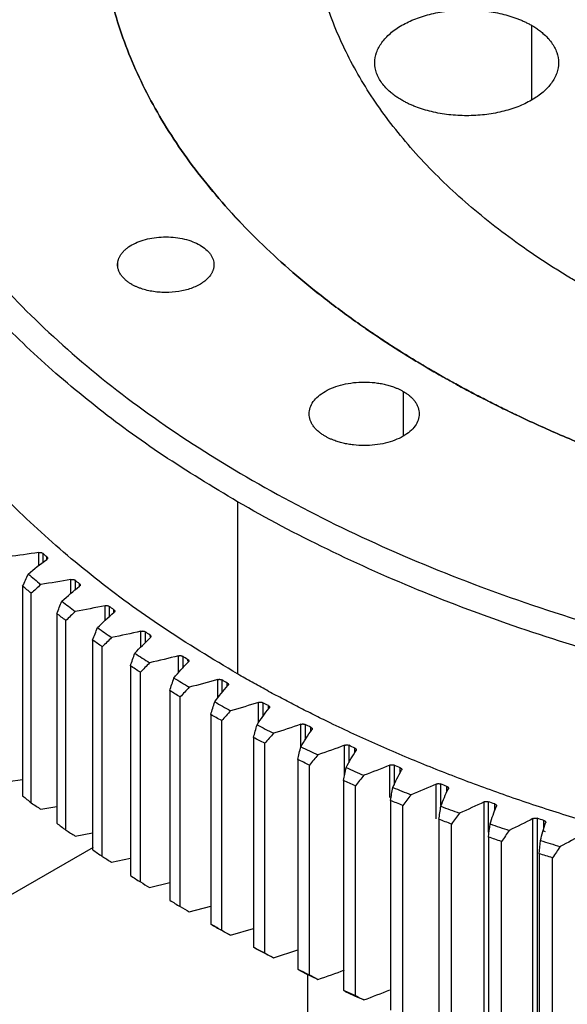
# Model space of a CAD drawing. Header units: millimetres. Extents: x 4624 to 7637, y -669 to 1387.
# Tile 58 of 84: x 7062 to 7122, y 89 to 196. Entities that reach past the tile are written whole.
import ezdxf

# ---------------------------------------------------------------- set-up
doc = ezdxf.new("R2010")
doc.units = ezdxf.units.MM

msp = doc.modelspace()

# ---------------------------------------------------------------- linework, layer by layer
at = {"color": 7, "linetype": 'Continuous', "lineweight": 25}
for p, q in [((7117.625, 195.35), (7117.625, 187.186)), ((7072.554, 169.063), (7072.554, 169.553)), ((7103.632, 155.433), (7103.632, 150.535)), ((7085.601, 143.391), (7085.601, 124.61)), ((7063.929, 136.412), (7063.929, 137.863)), ((7064.37, 137.771), (7064.37, 136.758)), ((7064.83, 137.12), (7064.83, 137.373)), ((7067.446, 133.385), (7067.446, 134.919)), ((7067.893, 134.836), (7067.893, 133.766)), ((7068.379, 134.152), (7068.379, 134.45)), ((7062.184, 134.184), (7062.184, 111.321)), ((7063.121, 110.545), (7063.121, 133.408)), ((7065.897, 131.203), (7065.897, 108.339)), ((7071.16, 130.426), (7071.16, 132.056)), ((7071.613, 131.984), (7071.613, 130.847)), ((7072.125, 131.323), (7072.125, 131.609)), ((7066.886, 107.585), (7066.886, 130.448)), ((7075.067, 127.539), (7075.067, 129.28)), ((7075.523, 129.218), (7075.523, 128.003)), ((7076.061, 128.684), (7076.061, 128.855)), ((7069.81, 128.307), (7069.81, 105.444)), ((7070.85, 104.712), (7070.85, 127.575)), ((7079.159, 124.722), (7079.159, 126.595)), ((7079.619, 126.543), (7079.619, 125.237)), ((7080.181, 126.016), (7080.181, 126.192)), ((7073.916, 125.503), (7073.916, 102.64)), ((7075.006, 101.932), (7075.006, 124.795)), ((7083.43, 121.976), (7083.43, 124.004)), ((7083.894, 123.963), (7083.894, 122.548)), ((7084.48, 123.27), (7084.48, 123.625)), ((7078.211, 122.793), (7078.211, 99.93)), ((7079.347, 99.248), (7079.347, 122.111)), ((7087.875, 119.297), (7087.875, 121.512)), ((7088.341, 121.482), (7088.341, 119.936)), ((7088.949, 120.77), (7088.949, 121.157)), ((7082.686, 120.184), (7082.686, 97.321)), ((7083.868, 96.664), (7083.868, 119.528)), ((7092.485, 116.667), (7092.485, 119.123)), ((7092.953, 119.103), (7092.953, 117.397)), ((7093.583, 118.365), (7093.583, 118.793)), ((7087.335, 117.677), (7087.335, 94.814)), ((7088.561, 94.185), (7088.561, 117.049)), ((7097.255, 113.596), (7097.255, 116.84)), ((7097.724, 116.831), (7097.724, 114.924)), ((7098.374, 116.057), (7098.374, 116.535)), ((7092.152, 115.278), (7092.152, 92.415)), ((7093.419, 91.815), (7093.419, 114.678)), ((7102.176, 111.158), (7102.176, 114.667)), ((7102.645, 114.669), (7102.645, 112.503)), ((7103.315, 113.844), (7103.315, 114.388)), ((7060.613, 112.896), (7062.184, 113.119)), ((7097.127, 112.99), (7097.127, 90.127)), ((7098.435, 89.556), (7098.435, 112.419)), ((7107.241, 108.824), (7107.241, 112.607)), ((7107.71, 112.619), (7107.71, 110.287)), ((7108.398, 111.725), (7108.398, 112.354)), ((7102.255, 110.817), (7102.255, 87.953)), ((7112.442, 86.168), (7112.442, 110.664)), ((7112.91, 110.687), (7112.91, 107.368)), ((7064.164, 109.876), (7065.897, 110.165)), ((7103.6, 87.412), (7103.6, 110.275)), ((7113.616, 109.687), (7113.616, 110.437)), ((7107.526, 108.761), (7107.526, 85.898)), ((7117.771, 84.344), (7117.771, 108.84)), ((7118.237, 108.873), (7118.237, 84.377)), ((7118.959, 107.712), (7118.959, 108.64)), ((7108.907, 85.387), (7108.907, 108.251)), ((7119.153, 107.385), (7118.898, 107.494)), ((7067.919, 106.94), (7069.81, 107.302)), ((7112.933, 106.826), (7112.933, 83.963)), ((7114.348, 83.485), (7114.348, 106.348)), ((7058.731, 99.288), (7069.889, 105.729)), ((7071.87, 104.091), (7073.916, 104.534)), ((7118.467, 105.016), (7118.467, 82.153)), ((7119.914, 81.706), (7119.914, 104.57)), ((7076.011, 101.333), (7078.211, 101.868)), ((7080.337, 98.672), (7082.686, 99.307)), ((7084.841, 96.111), (7087.335, 96.855)), ((7089.516, 93.653), (7092.152, 94.517)), ((7093.202, 91.847), (7093.202, 70.003))]:
    msp.add_line(p, q, dxfattribs=at)
for points, knots in [([(7211.231, 296.65), (7210.815, 296.674), (7209.982, 296.722), (7208.731, 296.787), (7207.48, 296.846), (7206.229, 296.9), (7204.976, 296.947), (7203.723, 296.989), (7202.469, 297.024), (7201.214, 297.054), (7199.959, 297.077), (7198.703, 297.095), (7197.446, 297.107), (7194.096, 297.123), (7188.652, 297.059), (7181.135, 296.757), (7173.651, 296.242), (7166.219, 295.516), (7158.857, 294.58), (7149.162, 293.056), (7137.305, 290.638), (7123.639, 286.948), (7110.667, 282.5), (7098.51, 277.341), (7087.29, 271.517), (7077.111, 265.088), (7068.074, 258.113), (7060.263, 250.661), (7053.757, 242.802), (7048.614, 234.614), (7044.889, 226.173), (7042.612, 217.563), (7041.812, 208.865), (7042.488, 200.164), (7044.642, 191.543), (7048.246, 183.085), (7053.272, 174.873), (7059.665, 166.983), (7067.37, 159.494), (7076.306, 152.476), (7086.394, 145.999), (7097.531, 140.122), (7109.613, 134.906), (7120.371, 131.148), (7129.327, 128.519), (7136.206, 126.739), (7143.228, 125.156), (7150.374, 123.774), (7157.628, 122.597), (7163.228, 121.857), (7167.103, 121.419), (7169.222, 121.197), (7171.346, 120.992), (7173.473, 120.805), (7175.605, 120.635), (7177.74, 120.481), (7179.167, 120.393), (7179.881, 120.349)], [0, 0, 0, 0, 0.0026045, 0.00520852, 0.00781221, 0.01041576, 0.01301934, 0.01562313, 0.01822729, 0.02083201, 0.02343747, 0.02604382, 0.02865125, 0.03125993, 0.04689351, 0.06251682, 0.07813785, 0.0937737, 0.10940728, 0.12503058, 0.15627804, 0.1875255, 0.21877296, 0.25002042, 0.28126788, 0.31251533, 0.34376279, 0.37501025, 0.40625771, 0.43750517, 0.46875262, 0.50000008, 0.53124754, 0.562495, 0.59374246, 0.62498992, 0.65623737, 0.68748483, 0.71873229, 0.74997975, 0.78122721, 0.81247466, 0.84372212, 0.87496958, 0.89059061, 0.90622646, 0.92186004, 0.93748335, 0.95310438, 0.96874023, 0.9732109, 0.97767845, 0.98214374, 0.98660766, 0.99107109, 0.99553491, 1, 1, 1, 1]), ([(7283.944, 259.525), (7283.68, 259.676), (7283.153, 259.979), (7282.353, 260.429), (7281.547, 260.874), (7280.734, 261.315), (7279.914, 261.751), (7279.088, 262.183), (7278.255, 262.612), (7277.415, 263.035), (7276.569, 263.455), (7275.716, 263.87), (7273.568, 264.897), (7270.048, 266.483), (7265.03, 268.523), (7259.845, 270.419), (7254.505, 272.165), (7249.022, 273.758), (7241.542, 275.672), (7231.899, 277.664), (7219.981, 279.388), (7207.828, 280.428), (7195.556, 280.776), (7183.284, 280.428), (7171.13, 279.388), (7159.212, 277.664), (7147.643, 275.275), (7136.536, 272.242), (7125.998, 268.596), (7116.129, 264.37), (7107.025, 259.607), (7098.774, 254.352), (7091.455, 248.654), (7085.138, 242.571), (7079.885, 236.159), (7075.746, 229.48), (7072.761, 222.6), (7070.958, 215.584), (7070.355, 208.499), (7070.958, 201.415), (7072.761, 194.399), (7075.746, 187.519), (7079.196, 181.953), (7082.511, 177.634), (7085.271, 174.47), (7088.296, 171.387), (7091.58, 168.393), (7095.114, 165.496), (7098.052, 163.323), (7100.236, 161.812), (7101.572, 160.918), (7102.932, 160.037), (7104.318, 159.169), (7105.728, 158.313), (7106.687, 157.754), (7107.167, 157.474)], [0, 0, 0, 0, 0.0028432, 0.0056854, 0.0085269, 0.0113679, 0.0142086, 0.0170493, 0.0198901, 0.0227314, 0.0255733, 0.0284161, 0.0312599, 0.0468863, 0.0625168, 0.0781432, 0.0937737, 0.1094001, 0.1250306, 0.156278, 0.1875255, 0.218773, 0.2500204, 0.2812679, 0.3125153, 0.3437628, 0.3750103, 0.4062577, 0.4375052, 0.4687527, 0.5000001, 0.5312476, 0.562495, 0.5937425, 0.62499, 0.6562374, 0.6874849, 0.7187324, 0.7499798, 0.7812273, 0.8124747, 0.8437222, 0.8749697, 0.890596, 0.9062265, 0.9218529, 0.9374834, 0.9531098, 0.9687403, 0.973952, 0.9791611, 0.9843691, 0.9895773, 0.9947871, 1, 1, 1, 1]), ([(7107.167, 157.474), (7106.905, 157.626), (7106.38, 157.931), (7105.602, 158.392), (7104.831, 158.858), (7104.068, 159.327), (7103.311, 159.8), (7102.562, 160.277), (7101.821, 160.758), (7101.087, 161.243), (7100.36, 161.732), (7099.64, 162.224), (7097.861, 163.464), (7095.115, 165.496), (7091.581, 168.393), (7088.297, 171.386), (7085.272, 174.469), (7082.512, 177.634), (7079.196, 181.952), (7075.746, 187.519), (7072.761, 194.399), (7070.958, 201.415), (7070.355, 208.499), (7070.958, 215.584), (7072.761, 222.6), (7075.746, 229.48), (7079.885, 236.159), (7085.138, 242.571), (7091.455, 248.654), (7098.774, 254.352), (7107.025, 259.607), (7116.129, 264.37), (7125.998, 268.596), (7136.536, 272.242), (7147.643, 275.275), (7159.212, 277.664), (7171.13, 279.388), (7183.284, 280.428), (7195.556, 280.776), (7207.828, 280.428), (7219.981, 279.388), (7231.899, 277.664), (7241.541, 275.673), (7249.021, 273.759), (7254.504, 272.165), (7259.844, 270.419), (7265.03, 268.523), (7270.048, 266.483), (7273.812, 264.787), (7276.429, 263.527), (7277.978, 262.755), (7279.504, 261.97), (7281.008, 261.17), (7282.491, 260.356), (7283.46, 259.802), (7283.944, 259.525)], [0, 0, 0, 0, 0.0028432, 0.0056854, 0.0085269, 0.0113679, 0.0142086, 0.0170493, 0.0198901, 0.0227314, 0.0255733, 0.0284161, 0.0312599, 0.0468863, 0.0625168, 0.0781431, 0.0937737, 0.1094, 0.1250306, 0.156278, 0.1875255, 0.218773, 0.2500204, 0.2812679, 0.3125153, 0.3437628, 0.3750103, 0.4062577, 0.4375052, 0.4687527, 0.5000001, 0.5312476, 0.562495, 0.5937425, 0.62499, 0.6562374, 0.6874849, 0.7187324, 0.7499798, 0.7812273, 0.8124747, 0.8437222, 0.8749697, 0.8905961, 0.9062265, 0.921853, 0.9374834, 0.9531098, 0.9687403, 0.973952, 0.9791612, 0.9843691, 0.9895773, 0.9947872, 1, 1, 1, 1]), ([(7085.601, 143.391), (7082.847, 145.052), (7077.341, 148.376), (7069.952, 153.806), (7063.257, 159.522), (7057.356, 165.525), (7052.266, 171.77), (7048.023, 178.223), (7044.65, 184.844), (7042.167, 191.596), (7040.589, 198.437), (7039.926, 205.328), (7040.18, 212.228), (7041.351, 219.097), (7043.432, 225.893), (7046.411, 232.578), (7050.269, 239.11), (7054.984, 245.453), (7060.531, 251.566), (7066.865, 257.422), (7073.995, 262.957), (7080.273, 267.262), (7084.396, 269.575), (7085.663, 270.285)], [0, 0, 0, 0, 0.0489152, 0.0978304, 0.1467457, 0.1956609, 0.2445761, 0.2934913, 0.3424065, 0.3913218, 0.440237, 0.4891522, 0.5380674, 0.5869826, 0.6358979, 0.6848131, 0.7337283, 0.7826435, 0.8315587, 0.880474, 0.9293892, 0.9783044, 1, 1, 1, 1]), ([(7123.431, 166.863), (7123.195, 166.999), (7122.725, 167.273), (7122.027, 167.688), (7121.337, 168.106), (7120.654, 168.529), (7119.978, 168.955), (7119.309, 169.385), (7118.648, 169.819), (7117.994, 170.257), (7117.347, 170.698), (7115.856, 171.737), (7113.596, 173.408), (7110.712, 175.772), (7108.032, 178.215), (7105.564, 180.731), (7103.312, 183.313), (7100.606, 186.837), (7097.791, 191.379), (7095.355, 196.993), (7093.884, 202.719), (7093.392, 208.499), (7093.884, 214.28), (7095.355, 220.006), (7097.791, 225.62), (7101.169, 231.069), (7105.455, 236.302), (7110.61, 241.266), (7116.582, 245.915), (7123.315, 250.203), (7130.744, 254.09), (7138.797, 257.538), (7147.396, 260.513), (7156.459, 262.988), (7165.899, 264.938), (7175.625, 266.344), (7185.542, 267.194), (7195.556, 267.478), (7205.57, 267.194), (7215.487, 266.344), (7225.212, 264.938), (7233.08, 263.313), (7239.184, 261.751), (7243.657, 260.451), (7248.015, 259.026), (7252.246, 257.479), (7256.341, 255.814), (7259.5, 254.391), (7261.804, 253.278), (7263.314, 252.518), (7264.797, 251.742), (7266.256, 250.949), (7267.206, 250.407), (7267.681, 250.136)], [0, 0, 0, 0, 0.0031273, 0.0062536, 0.009379, 0.0125039, 0.0156287, 0.0187535, 0.0218787, 0.0250047, 0.0281316, 0.0312599, 0.0468858, 0.0625168, 0.0781427, 0.0937737, 0.1093996, 0.1250306, 0.156278, 0.1875255, 0.218773, 0.2500204, 0.2812679, 0.3125154, 0.3437628, 0.3750103, 0.4062578, 0.4375053, 0.4687527, 0.5000002, 0.5312477, 0.5624951, 0.5937426, 0.6249901, 0.6562375, 0.687485, 0.7187325, 0.7499799, 0.7812274, 0.8124749, 0.8437223, 0.8749698, 0.8905957, 0.9062267, 0.9218526, 0.9374836, 0.9531094, 0.9687405, 0.974994, 0.9812443, 0.9874937, 0.9937449, 1, 1, 1, 1]), ([(7107.167, 157.474), (7107.431, 157.323), (7107.959, 157.02), (7108.759, 156.57), (7109.565, 156.125), (7110.378, 155.684), (7111.197, 155.248), (7112.023, 154.816), (7112.857, 154.387), (7113.696, 153.964), (7114.543, 153.544), (7115.396, 153.129), (7117.544, 152.102), (7121.063, 150.516), (7126.081, 148.476), (7131.267, 146.58), (7136.607, 144.834), (7142.09, 143.241), (7149.57, 141.327), (7159.212, 139.335), (7171.13, 137.611), (7183.284, 136.571), (7195.556, 136.223), (7207.828, 136.571), (7219.981, 137.611), (7231.9, 139.335), (7243.468, 141.724), (7254.575, 144.757), (7265.114, 148.403), (7274.982, 152.629), (7284.086, 157.392), (7292.337, 162.647), (7299.657, 168.345), (7305.973, 174.428), (7311.226, 180.84), (7315.366, 187.519), (7318.351, 194.399), (7320.154, 201.415), (7320.757, 208.499), (7320.154, 215.584), (7318.351, 222.6), (7315.366, 229.48), (7311.916, 235.046), (7308.6, 239.365), (7305.84, 242.529), (7302.815, 245.612), (7299.531, 248.606), (7295.997, 251.503), (7293.06, 253.676), (7290.876, 255.187), (7289.54, 256.081), (7288.179, 256.962), (7286.793, 257.83), (7285.384, 258.686), (7284.424, 259.245), (7283.944, 259.525)], [0, 0, 0, 0, 0.0028432, 0.0056854, 0.0085269, 0.0113679, 0.0142086, 0.0170493, 0.0198901, 0.0227314, 0.0255733, 0.0284161, 0.0312599, 0.0468863, 0.0625168, 0.0781432, 0.0937737, 0.1094001, 0.1250306, 0.156278, 0.1875255, 0.218773, 0.2500204, 0.2812679, 0.3125153, 0.3437628, 0.3750103, 0.4062577, 0.4375052, 0.4687527, 0.5000001, 0.5312476, 0.562495, 0.5937425, 0.62499, 0.6562374, 0.6874849, 0.7187324, 0.7499798, 0.7812273, 0.8124747, 0.8437222, 0.8749697, 0.8905961, 0.9062265, 0.921853, 0.9374834, 0.9531098, 0.9687403, 0.973952, 0.9791612, 0.9843691, 0.9895773, 0.9947872, 1, 1, 1, 1]), ([(7283.944, 259.525), (7284.207, 259.373), (7284.731, 259.068), (7285.509, 258.607), (7286.28, 258.141), (7287.044, 257.672), (7287.8, 257.199), (7288.549, 256.722), (7289.291, 256.241), (7290.025, 255.756), (7290.752, 255.267), (7291.471, 254.775), (7293.25, 253.535), (7295.997, 251.503), (7299.531, 248.606), (7302.815, 245.613), (7305.84, 242.53), (7308.6, 239.365), (7311.915, 235.047), (7315.366, 229.48), (7318.351, 222.6), (7320.154, 215.584), (7320.757, 208.499), (7320.154, 201.415), (7318.351, 194.399), (7315.366, 187.519), (7311.226, 180.84), (7305.973, 174.428), (7299.657, 168.345), (7292.337, 162.647), (7284.086, 157.392), (7274.982, 152.629), (7265.114, 148.403), (7254.575, 144.757), (7243.468, 141.724), (7231.9, 139.335), (7219.981, 137.611), (7207.828, 136.571), (7195.556, 136.223), (7183.284, 136.571), (7171.13, 137.611), (7159.212, 139.335), (7149.57, 141.326), (7142.09, 143.24), (7136.608, 144.834), (7131.267, 146.58), (7126.082, 148.476), (7121.064, 150.516), (7117.3, 152.212), (7114.682, 153.472), (7113.134, 154.244), (7111.607, 155.029), (7110.104, 155.829), (7108.621, 156.643), (7107.652, 157.197), (7107.167, 157.474)], [0, 0, 0, 0, 0.00284317, 0.00568539, 0.00852689, 0.01136789, 0.01420861, 0.01704929, 0.01989015, 0.02273141, 0.02557331, 0.02841607, 0.03125992, 0.04688633, 0.06251681, 0.07814321, 0.09377369, 0.1094001, 0.12503058, 0.15627804, 0.1875255, 0.21877296, 0.25002043, 0.28126789, 0.31251535, 0.34376281, 0.37501027, 0.40625773, 0.4375052, 0.46875266, 0.50000012, 0.53124758, 0.56249504, 0.5937425, 0.62498997, 0.65623743, 0.68748489, 0.71873235, 0.74997981, 0.78122727, 0.81247474, 0.8437222, 0.87496966, 0.890596, 0.90622655, 0.92185289, 0.93748343, 0.95310978, 0.96874032, 0.97395201, 0.97916114, 0.98436911, 0.98957731, 0.99478714, 1, 1, 1, 1]), ([(7103.483, 187.186), (7103.407, 187.231), (7103.254, 187.321), (7103.035, 187.461), (7102.823, 187.605), (7102.62, 187.753), (7102.425, 187.905), (7102.114, 188.164), (7101.721, 188.543), (7101.301, 189.055), (7100.969, 189.59), (7100.651, 190.323), (7100.49, 191.269), (7100.683, 192.402), (7101.256, 193.492), (7102.186, 194.496), (7103.438, 195.377), (7104.963, 196.099), (7106.703, 196.636), (7108.591, 196.967), (7110.554, 197.079), (7112.191, 196.985), (7113.462, 196.802), (7114.387, 196.611), (7115.276, 196.368), (7115.978, 196.125), (7116.514, 195.907), (7116.9, 195.733), (7117.273, 195.548), (7117.508, 195.416), (7117.625, 195.35)], [0, 0, 0, 0, 0.0104392, 0.0208589, 0.0312704, 0.0416847, 0.0521132, 0.0625669, 0.0938131, 0.1251117, 0.1563578, 0.1876564, 0.2501254, 0.3125945, 0.3750635, 0.4375325, 0.5000016, 0.5624706, 0.6249397, 0.6874087, 0.7498777, 0.8123468, 0.8435929, 0.8748915, 0.9061377, 0.9374362, 0.9530863, 0.968705, 0.9843303, 1, 1, 1, 1]), ([(7117.625, 195.35), (7117.702, 195.305), (7117.855, 195.216), (7118.074, 195.075), (7118.286, 194.932), (7118.489, 194.784), (7118.684, 194.632), (7118.994, 194.373), (7119.388, 193.994), (7119.808, 193.481), (7120.139, 192.947), (7120.457, 192.214), (7120.619, 191.268), (7120.425, 190.135), (7119.853, 189.045), (7118.923, 188.041), (7117.671, 187.16), (7116.146, 186.438), (7114.406, 185.901), (7112.518, 185.57), (7110.555, 185.458), (7108.917, 185.552), (7107.647, 185.735), (7106.722, 185.926), (7105.833, 186.169), (7105.13, 186.412), (7104.595, 186.63), (7104.208, 186.804), (7103.836, 186.989), (7103.601, 187.12), (7103.483, 187.186)], [0, 0, 0, 0, 0.0104392, 0.0208589, 0.0312704, 0.0416847, 0.0521132, 0.0625669, 0.0938131, 0.1251117, 0.1563578, 0.1876564, 0.2501254, 0.3125945, 0.3750635, 0.4375325, 0.5000016, 0.5624706, 0.6249397, 0.6874087, 0.7498777, 0.8123468, 0.8435929, 0.8748915, 0.9061377, 0.9374362, 0.9530863, 0.968705, 0.9843303, 1, 1, 1, 1]), ([(7085.601, 124.61), (7082.847, 126.272), (7077.341, 129.595), (7069.952, 135.025), (7063.257, 140.742), (7057.356, 146.745), (7052.266, 152.99), (7048.022, 159.442), (7044.653, 166.064), (7042.154, 172.815), (7040.637, 179.656), (7039.977, 184.763), (7040.111, 187.573), (7040.135, 188.085)], [0, 0, 0, 0, 0.0978207, 0.1956414, 0.2934621, 0.3912828, 0.4891035, 0.5869242, 0.6847449, 0.7825656, 0.8803863, 0.9782071, 1, 1, 1, 1]), ([(7072.554, 169.553), (7072.562, 169.593), (7072.577, 169.672), (7072.611, 169.789), (7072.652, 169.906), (7072.701, 170.021), (7072.786, 170.193), (7072.927, 170.417), (7073.149, 170.686), (7073.416, 170.941), (7073.828, 171.258), (7074.441, 171.61), (7075.305, 171.94), (7076.263, 172.167), (7077.28, 172.28), (7078.316, 172.278), (7079.331, 172.159), (7080.286, 171.928), (7081.145, 171.594), (7081.875, 171.169), (7082.351, 170.753), (7082.643, 170.394), (7082.815, 170.113), (7082.938, 169.824), (7083.003, 169.562), (7083.028, 169.331), (7083.028, 169.132), (7083.008, 169), (7082.999, 168.934)], [0, 0, 0, 0, 0.0125095, 0.0250031, 0.0375, 0.0500197, 0.0625815, 0.0938543, 0.1251107, 0.1563211, 0.1876546, 0.2501251, 0.312593, 0.3750635, 0.4375315, 0.500002, 0.5624699, 0.6249404, 0.6874083, 0.7498788, 0.8123388, 0.8436242, 0.8748931, 0.9061167, 0.9373983, 0.9582769, 0.9791142, 1, 1, 1, 1]), ([(7074.064, 167.101), (7074.01, 167.133), (7073.901, 167.197), (7073.748, 167.299), (7073.603, 167.403), (7073.466, 167.512), (7073.272, 167.68), (7073.045, 167.916), (7072.82, 168.226), (7072.655, 168.55), (7072.564, 168.845), (7072.527, 169.105), (7072.522, 169.33), (7072.543, 169.479), (7072.554, 169.553)], [0, 0, 0, 0, 0.0500546, 0.0999894, 0.149903, 0.1998944, 0.2500617, 0.3748629, 0.5000169, 0.6248182, 0.7499721, 0.8333132, 0.9165026, 1, 1, 1, 1]), ([(7082.999, 168.934), (7082.991, 168.894), (7082.975, 168.813), (7082.94, 168.693), (7082.898, 168.573), (7082.847, 168.455), (7082.788, 168.338), (7082.721, 168.223), (7082.583, 168.014), (7082.335, 167.72), (7081.919, 167.366), (7081.421, 167.048), (7080.662, 166.684), (7079.558, 166.35), (7078.337, 166.207), (7077.35, 166.213), (7076.618, 166.278), (7075.907, 166.401), (7075.346, 166.551), (7074.923, 166.697), (7074.62, 166.819), (7074.331, 166.953), (7074.153, 167.051), (7074.064, 167.101)], [0, 0, 0, 0, 0.0179344, 0.0358019, 0.0536313, 0.0714518, 0.0892926, 0.1071827, 0.125151, 0.1876099, 0.2502077, 0.3126666, 0.3752643, 0.5000078, 0.6247513, 0.6872103, 0.749808, 0.812267, 0.8748647, 0.9062009, 0.9373978, 0.9686119, 1, 1, 1, 1]), ([(7095.147, 150.535), (7095.092, 150.567), (7094.982, 150.632), (7094.826, 150.734), (7094.676, 150.839), (7094.534, 150.947), (7094.332, 151.115), (7094.089, 151.348), (7093.837, 151.656), (7093.638, 151.977), (7093.448, 152.416), (7093.35, 152.984), (7093.467, 153.664), (7093.81, 154.318), (7094.368, 154.92), (7095.119, 155.449), (7096.035, 155.882), (7097.078, 156.205), (7098.211, 156.403), (7099.389, 156.47), (7100.372, 156.414), (7101.134, 156.304), (7101.689, 156.189), (7102.222, 156.044), (7102.672, 155.888), (7103.044, 155.734), (7103.349, 155.59), (7103.537, 155.485), (7103.632, 155.433)], [0, 0, 0, 0, 0.0125167, 0.025013, 0.0375082, 0.0500218, 0.0625729, 0.0938223, 0.1251112, 0.1563367, 0.1876558, 0.2501258, 0.3125947, 0.3750647, 0.4375336, 0.5000035, 0.5624724, 0.6249424, 0.6874113, 0.7498813, 0.8123454, 0.8436289, 0.8748944, 0.9061237, 0.9374401, 0.9582892, 0.9791125, 1, 1, 1, 1]), ([(7103.632, 155.433), (7103.687, 155.401), (7103.797, 155.336), (7103.953, 155.234), (7104.102, 155.129), (7104.244, 155.02), (7104.446, 154.853), (7104.689, 154.619), (7104.941, 154.312), (7105.14, 153.991), (7105.331, 153.551), (7105.428, 152.984), (7105.312, 152.304), (7104.968, 151.65), (7104.41, 151.047), (7103.659, 150.519), (7102.744, 150.085), (7101.7, 149.763), (7100.567, 149.565), (7099.389, 149.498), (7098.407, 149.554), (7097.645, 149.664), (7097.09, 149.779), (7096.557, 149.924), (7096.107, 150.08), (7095.734, 150.234), (7095.43, 150.377), (7095.241, 150.482), (7095.147, 150.535)], [0, 0, 0, 0, 0.0125167, 0.025013, 0.0375082, 0.0500218, 0.0625729, 0.0938223, 0.1251112, 0.1563367, 0.1876558, 0.2501258, 0.3125947, 0.3750647, 0.4375336, 0.5000035, 0.5624724, 0.6249424, 0.6874113, 0.7498813, 0.8123454, 0.8436289, 0.8748944, 0.9061237, 0.9374401, 0.9582892, 0.9791125, 1, 1, 1, 1]), ([(7179.676, 117.567), (7170.871, 118.089), (7162.143, 119.046), (7145.095, 121.803), (7136.776, 123.602), (7120.787, 127.991), (7113.119, 130.58), (7098.655, 136.473), (7091.86, 139.777), (7085.601, 143.391)], [0, 0, 0, 0, 0.25, 0.25, 0.5, 0.5, 0.75, 0.75, 1, 1, 1, 1]), ([(7063.928, 137.864), (7063.948, 137.867), (7063.989, 137.873), (7064.051, 137.875), (7064.114, 137.871), (7064.195, 137.857), (7064.291, 137.828), (7064.343, 137.79), (7064.37, 137.771)], [0, 0, 0, 0, 0.1244565, 0.2470635, 0.3712452, 0.5003004, 0.7484904, 1, 1, 1, 1]), ([(7064.83, 137.373), (7064.841, 137.363), (7064.863, 137.342), (7064.884, 137.308), (7064.897, 137.273), (7064.9, 137.224), (7064.882, 137.162), (7064.834, 137.122), (7064.81, 137.102)], [0, 0, 0, 0, 0.1255602, 0.2487999, 0.3728855, 0.5009207, 0.7502966, 1, 1, 1, 1]), ([(7067.445, 134.92), (7067.465, 134.923), (7067.505, 134.93), (7067.567, 134.933), (7067.63, 134.93), (7067.712, 134.919), (7067.81, 134.892), (7067.865, 134.855), (7067.893, 134.836)], [0, 0, 0, 0, 0.1244565, 0.2470635, 0.3712452, 0.5003004, 0.7484904, 1, 1, 1, 1]), ([(7068.379, 134.45), (7068.391, 134.44), (7068.414, 134.42), (7068.438, 134.386), (7068.453, 134.35), (7068.46, 134.302), (7068.446, 134.24), (7068.401, 134.199), (7068.378, 134.178)], [0, 0, 0, 0, 0.1255602, 0.2487999, 0.3728855, 0.5009207, 0.7502966, 1, 1, 1, 1]), ([(7071.16, 132.057), (7071.179, 132.061), (7071.219, 132.069), (7071.281, 132.073), (7071.344, 132.072), (7071.426, 132.062), (7071.526, 132.038), (7071.584, 132.002), (7071.613, 131.984)], [0, 0, 0, 0, 0.1244565, 0.2470635, 0.3712452, 0.5003004, 0.7484904, 1, 1, 1, 1]), ([(7072.125, 131.609), (7072.138, 131.599), (7072.162, 131.579), (7072.188, 131.546), (7072.205, 131.511), (7072.215, 131.463), (7072.206, 131.401), (7072.164, 131.359), (7072.142, 131.337)], [0, 0, 0, 0, 0.1255602, 0.2487999, 0.3728855, 0.5009207, 0.7502966, 1, 1, 1, 1]), ([(7075.066, 129.281), (7075.085, 129.285), (7075.124, 129.294), (7075.186, 129.3), (7075.249, 129.3), (7075.332, 129.292), (7075.433, 129.27), (7075.493, 129.236), (7075.523, 129.218)], [0, 0, 0, 0, 0.1244565, 0.2470635, 0.3712452, 0.5003004, 0.7484904, 1, 1, 1, 1]), ([(7076.061, 128.855), (7076.074, 128.845), (7076.1, 128.826), (7076.128, 128.794), (7076.148, 128.759), (7076.161, 128.711), (7076.156, 128.649), (7076.117, 128.606), (7076.097, 128.584)], [0, 0, 0, 0, 0.1255602, 0.2487999, 0.3728855, 0.5009207, 0.7502966, 1, 1, 1, 1]), ([(7079.158, 126.596), (7079.177, 126.6), (7079.215, 126.61), (7079.277, 126.617), (7079.34, 126.619), (7079.423, 126.613), (7079.526, 126.593), (7079.588, 126.56), (7079.619, 126.543)], [0, 0, 0, 0, 0.1244565, 0.2470635, 0.3712452, 0.5003004, 0.7484904, 1, 1, 1, 1]), ([(7080.181, 126.192), (7080.195, 126.183), (7080.222, 126.165), (7080.253, 126.133), (7080.275, 126.099), (7080.291, 126.051), (7080.29, 125.989), (7080.254, 125.945), (7080.236, 125.923)], [0, 0, 0, 0, 0.1255602, 0.2487999, 0.3728855, 0.5009207, 0.7502966, 1, 1, 1, 1]), ([(7179.676, 98.787), (7179.276, 98.811), (7178.476, 98.86), (7177.276, 98.939), (7176.078, 99.024), (7174.881, 99.114), (7173.686, 99.209), (7172.492, 99.31), (7171.299, 99.416), (7170.108, 99.527), (7168.918, 99.644), (7167.729, 99.766), (7164.762, 100.084), (7160.037, 100.663), (7153.607, 101.618), (7147.252, 102.73), (7140.985, 103.998), (7134.818, 105.419), (7128.762, 106.991), (7122.827, 108.711), (7117.025, 110.575), (7111.365, 112.581), (7105.86, 114.724), (7100.517, 117.001), (7096.497, 118.872), (7093.693, 120.256), (7092.031, 121.099), (7090.39, 121.956), (7088.772, 122.827), (7087.172, 123.71), (7086.125, 124.31), (7085.601, 124.61)], [0, 0, 0, 0, 0.0113681, 0.0227334, 0.0340966, 0.0454583, 0.0568192, 0.0681801, 0.0795415, 0.0909042, 0.1022689, 0.1136363, 0.125007, 0.1874981, 0.2500048, 0.3124959, 0.3750026, 0.4374937, 0.5000004, 0.5624915, 0.6249982, 0.6874893, 0.749996, 0.8124871, 0.8749938, 0.895833, 0.9166647, 0.937493, 0.9583222, 0.9791564, 1, 1, 1, 1]), ([(7083.429, 124.005), (7083.448, 124.01), (7083.486, 124.021), (7083.547, 124.029), (7083.61, 124.032), (7083.693, 124.028), (7083.797, 124.011), (7083.862, 123.979), (7083.894, 123.963)], [0, 0, 0, 0, 0.1244565, 0.2470635, 0.3712452, 0.5003004, 0.7484904, 1, 1, 1, 1]), ([(7084.48, 123.625), (7084.494, 123.616), (7084.522, 123.598), (7084.555, 123.567), (7084.579, 123.534), (7084.599, 123.486), (7084.602, 123.424), (7084.569, 123.379), (7084.552, 123.357)], [0, 0, 0, 0, 0.1255602, 0.2487999, 0.3728855, 0.5009207, 0.7502966, 1, 1, 1, 1]), ([(7087.874, 121.513), (7087.892, 121.519), (7087.929, 121.53), (7087.989, 121.54), (7088.052, 121.544), (7088.136, 121.542), (7088.241, 121.527), (7088.308, 121.497), (7088.341, 121.482)], [0, 0, 0, 0, 0.1244565, 0.2470635, 0.3712452, 0.5003004, 0.7484904, 1, 1, 1, 1]), ([(7088.949, 121.157), (7088.964, 121.149), (7088.994, 121.132), (7089.028, 121.101), (7089.055, 121.068), (7089.078, 121.022), (7089.085, 120.959), (7089.055, 120.914), (7089.04, 120.891)], [0, 0, 0, 0, 0.1255602, 0.2487999, 0.3728855, 0.5009207, 0.7502966, 1, 1, 1, 1]), ([(7092.484, 119.124), (7092.502, 119.13), (7092.538, 119.142), (7092.598, 119.153), (7092.66, 119.159), (7092.744, 119.159), (7092.85, 119.146), (7092.919, 119.118), (7092.953, 119.103)], [0, 0, 0, 0, 0.1244565, 0.2470635, 0.3712452, 0.5003004, 0.7484904, 1, 1, 1, 1]), ([(7093.583, 118.793), (7093.598, 118.784), (7093.629, 118.768), (7093.666, 118.739), (7093.695, 118.706), (7093.721, 118.66), (7093.732, 118.598), (7093.705, 118.552), (7093.692, 118.529)], [0, 0, 0, 0, 0.1255602, 0.2487999, 0.3728855, 0.5009207, 0.7502966, 1, 1, 1, 1]), ([(7097.254, 116.841), (7097.271, 116.847), (7097.306, 116.86), (7097.365, 116.873), (7097.427, 116.88), (7097.511, 116.882), (7097.618, 116.872), (7097.688, 116.845), (7097.724, 116.831)], [0, 0, 0, 0, 0.1244565, 0.2470635, 0.3712452, 0.5003004, 0.7484904, 1, 1, 1, 1]), ([(7098.374, 116.535), (7098.39, 116.527), (7098.422, 116.511), (7098.461, 116.483), (7098.491, 116.451), (7098.521, 116.405), (7098.537, 116.344), (7098.513, 116.297), (7098.5, 116.274)], [0, 0, 0, 0, 0.1255602, 0.2487999, 0.3728855, 0.5009207, 0.7502966, 1, 1, 1, 1]), ([(7102.175, 114.668), (7102.192, 114.675), (7102.226, 114.688), (7102.284, 114.702), (7102.345, 114.711), (7102.429, 114.715), (7102.537, 114.707), (7102.609, 114.681), (7102.645, 114.669)], [0, 0, 0, 0, 0.1244565, 0.2470635, 0.3712452, 0.5003004, 0.7484904, 1, 1, 1, 1]), ([(7103.315, 114.388), (7103.331, 114.38), (7103.364, 114.365), (7103.405, 114.337), (7103.438, 114.306), (7103.47, 114.262), (7103.49, 114.2), (7103.47, 114.153), (7103.459, 114.129)], [0, 0, 0, 0, 0.1255602, 0.2487999, 0.3728855, 0.5009207, 0.7502966, 1, 1, 1, 1]), ([(7107.24, 112.608), (7107.256, 112.615), (7107.29, 112.63), (7107.346, 112.645), (7107.407, 112.655), (7107.491, 112.661), (7107.599, 112.655), (7107.672, 112.631), (7107.71, 112.619)], [0, 0, 0, 0, 0.1244565, 0.2470635, 0.3712452, 0.5003004, 0.7484904, 1, 1, 1, 1]), ([(7108.398, 112.354), (7108.415, 112.347), (7108.449, 112.333), (7108.491, 112.306), (7108.527, 112.275), (7108.562, 112.231), (7108.586, 112.171), (7108.569, 112.123), (7108.56, 112.099)], [0, 0, 0, 0, 0.1255602, 0.2487999, 0.3728855, 0.5009207, 0.7502966, 1, 1, 1, 1]), ([(7112.441, 110.665), (7112.457, 110.672), (7112.489, 110.687), (7112.545, 110.704), (7112.605, 110.715), (7112.688, 110.723), (7112.796, 110.72), (7112.872, 110.698), (7112.91, 110.687)], [0, 0, 0, 0, 0.1244565, 0.2470635, 0.3712452, 0.5003004, 0.7484904, 1, 1, 1, 1]), ([(7113.616, 110.437), (7113.633, 110.43), (7113.668, 110.417), (7113.712, 110.391), (7113.749, 110.361), (7113.787, 110.318), (7113.816, 110.258), (7113.802, 110.21), (7113.794, 110.186)], [0, 0, 0, 0, 0.1255602, 0.2487999, 0.3728855, 0.5009207, 0.7502966, 1, 1, 1, 1]), ([(7117.77, 108.841), (7117.786, 108.849), (7117.817, 108.865), (7117.871, 108.882), (7117.931, 108.895), (7118.013, 108.905), (7118.122, 108.904), (7118.198, 108.884), (7118.237, 108.873)], [0, 0, 0, 0, 0.1244565, 0.2470635, 0.3712452, 0.5003004, 0.7484904, 1, 1, 1, 1]), ([(7118.959, 108.64), (7118.977, 108.633), (7119.013, 108.621), (7119.059, 108.596), (7119.098, 108.567), (7119.139, 108.525), (7119.172, 108.465), (7119.161, 108.417), (7119.155, 108.393)], [0, 0, 0, 0, 0.1255602, 0.2487999, 0.3728855, 0.5009207, 0.7502966, 1, 1, 1, 1]), ([(7127.021, -167.743), (7127.702, -167.206), (7129.457, -165.823), (7132.082, -163.301), (7134.912, -160.219), (7137.547, -156.876), (7139.989, -153.293), (7142.23, -149.473), (7144.266, -145.423), (7146.09, -141.152), (7147.698, -136.669), (7149.086, -131.985), (7150.249, -127.111), (7151.186, -122.058), (7151.895, -116.838), (7152.374, -111.464), (7152.588, -106.719), (7152.635, -102.771), (7152.592, -98.774), (7152.393, -93.907), (7151.929, -88.03), (7151.238, -82.063), (7150.323, -76.018), (7149.186, -69.908), (7147.83, -63.747), (7146.259, -57.547), (7144.476, -51.321), (7142.485, -45.083), (7140.292, -38.844), (7137.9, -32.619), (7135.315, -26.42), (7132.542, -20.261), (7129.589, -14.153), (7126.46, -8.11), (7123.163, -2.145), (7119.704, 3.73), (7116.092, 9.502), (7112.332, 15.159), (7108.434, 20.69), (7104.406, 26.082), (7100.255, 31.325), (7095.99, 36.406), (7091.621, 41.316), (7087.155, 46.043), (7082.602, 50.578), (7077.972, 54.911), (7073.273, 59.031), (7068.515, 62.931), (7063.708, 66.602), (7058.862, 70.035), (7053.985, 73.222), (7049.088, 76.156), (7044.181, 78.829), (7039.274, 81.236), (7034.378, 83.37), (7029.503, 85.225), (7024.66, 86.795), (7019.86, 88.077), (7015.114, 89.067), (7010.434, 89.761), (7005.833, 90.157), (7001.32, 90.256), (6996.909, 90.056), (6992.611, 89.56), (6988.436, 88.769), (6984.39, 87.694), (6980.499, 86.309), (6977.718, 85.154), (6976.284, 84.376), (6976.047, 84.248)], [0, 0, 0, 0, 0.009526, 0.02451962, 0.03954991, 0.0546288, 0.06976418, 0.08495965, 0.10021481, 0.11552586, 0.13088662, 0.14628945, 0.16172618, 0.17718884, 0.19267018, 0.2081639, 0.22366481, 0.23266251, 0.2408511, 0.25635468, 0.27185434, 0.28734949, 0.3028393, 0.31832335, 0.3338015, 0.34927388, 0.36474075, 0.38020251, 0.39565966, 0.41111274, 0.42656234, 0.44200909, 0.45745364, 0.47289663, 0.48833872, 0.5037806, 0.51922285, 0.534666, 0.55011072, 0.5655577, 0.5810076, 0.59646108, 0.61191882, 0.62738143, 0.64284952, 0.65832364, 0.67380425, 0.68929174, 0.70478632, 0.72028801, 0.73579653, 0.75131127, 0.7668311, 0.78235432, 0.79787784, 0.81339754, 0.82890864, 0.84440517, 0.85988, 0.87532505, 0.89073166, 0.9060912, 0.92139602, 0.93664043, 0.95182176, 0.96694129, 0.98200469, 0.99702204, 1, 1, 1, 1])]:
    msp.add_open_spline(points, degree=3, knots=knots, dxfattribs=at)
for points in [[(7063.929, 137.863), (7062.832, 137.687), (7061.726, 137.53), (7060.613, 137.392)], [(7064.83, 137.373), (7064.676, 137.506), (7064.523, 137.638), (7064.37, 137.771)], [(7062.785, 135.515), (7063.432, 136.056), (7064.107, 136.585), (7064.809, 137.103)], [(7062.184, 134.184), (7062.381, 134.629), (7062.582, 135.072), (7062.785, 135.515)], [(7062.785, 135.515), (7063.24, 135.132), (7063.7, 134.751), (7064.164, 134.372)], [(7064.164, 134.372), (7063.818, 134.049), (7063.47, 133.728), (7063.121, 133.408)], [(7067.446, 134.919), (7066.362, 134.718), (7065.267, 134.535), (7064.164, 134.372)], [(7068.379, 134.45), (7068.217, 134.578), (7068.054, 134.707), (7067.893, 134.836)], [(7063.121, 133.408), (7062.806, 133.666), (7062.494, 133.925), (7062.184, 134.184)], [(7066.463, 132.546), (7067.072, 133.101), (7067.711, 133.646), (7068.377, 134.179)], [(7065.897, 131.203), (7066.083, 131.651), (7066.271, 132.099), (7066.463, 132.546)], [(7066.463, 132.546), (7066.943, 132.174), (7067.429, 131.804), (7067.919, 131.436)], [(7066.886, 130.448), (7066.554, 130.698), (7066.224, 130.95), (7065.897, 131.203)], [(7067.919, 131.436), (7067.575, 131.105), (7067.231, 130.775), (7066.886, 130.448)], [(7071.16, 132.056), (7070.091, 131.831), (7069.01, 131.624), (7067.919, 131.436)], [(7070.34, 129.663), (7070.911, 130.232), (7071.511, 130.79), (7072.141, 131.338)], [(7072.125, 131.609), (7071.954, 131.734), (7071.783, 131.859), (7071.613, 131.984)], [(7069.81, 128.307), (7069.983, 128.76), (7070.16, 129.212), (7070.34, 129.663)], [(7070.34, 129.663), (7070.845, 129.302), (7071.355, 128.943), (7071.87, 128.587)], [(7075.067, 129.28), (7074.013, 129.03), (7072.947, 128.799), (7071.87, 128.587)], [(7076.061, 128.855), (7075.881, 128.976), (7075.702, 129.097), (7075.523, 129.218)], [(7070.85, 127.575), (7070.501, 127.818), (7070.154, 128.062), (7069.81, 128.307)], [(7071.87, 128.587), (7071.531, 128.248), (7071.191, 127.911), (7070.85, 127.576)], [(7074.409, 126.87), (7074.941, 127.451), (7075.504, 128.023), (7076.095, 128.585)], [(7073.917, 125.503), (7074.078, 125.959), (7074.242, 126.415), (7074.409, 126.87)], [(7074.409, 126.87), (7074.939, 126.521), (7075.473, 126.174), (7076.011, 125.83)], [(7076.011, 125.83), (7075.677, 125.483), (7075.342, 125.138), (7075.006, 124.795)], [(7079.159, 126.595), (7078.123, 126.321), (7077.073, 126.066), (7076.011, 125.83)], [(7078.666, 124.172), (7079.158, 124.764), (7079.681, 125.349), (7080.234, 125.923)], [(7080.181, 126.192), (7079.994, 126.309), (7079.806, 126.426), (7079.619, 126.543)], [(7075.006, 124.795), (7074.64, 125.03), (7074.277, 125.266), (7073.916, 125.503)], [(7078.211, 122.793), (7078.359, 123.254), (7078.511, 123.713), (7078.666, 124.172)], [(7078.666, 124.172), (7079.219, 123.835), (7079.776, 123.5), (7080.337, 123.168)], [(7083.43, 124.004), (7082.414, 123.707), (7081.383, 123.429), (7080.337, 123.168)], [(7084.48, 123.625), (7084.284, 123.737), (7084.089, 123.85), (7083.894, 123.963)], [(7079.347, 122.111), (7078.966, 122.337), (7078.588, 122.565), (7078.211, 122.793)], [(7080.337, 123.168), (7080.009, 122.814), (7079.679, 122.462), (7079.347, 122.111)], [(7083.103, 121.572), (7083.554, 122.175), (7084.037, 122.771), (7084.55, 123.357)], [(7082.686, 120.184), (7082.822, 120.647), (7082.961, 121.11), (7083.103, 121.572)], [(7083.103, 121.572), (7083.678, 121.248), (7084.257, 120.926), (7084.841, 120.607)], [(7087.875, 121.512), (7086.88, 121.193), (7085.868, 120.891), (7084.841, 120.607)], [(7088.949, 121.157), (7088.746, 121.265), (7088.543, 121.373), (7088.341, 121.482)], [(7084.841, 120.607), (7084.518, 120.245), (7084.194, 119.886), (7083.868, 119.528)], [(7087.713, 119.074), (7088.123, 119.688), (7088.565, 120.294), (7089.038, 120.891)], [(7083.868, 119.528), (7083.472, 119.745), (7083.078, 119.964), (7082.686, 120.184)], [(7087.336, 117.677), (7087.458, 118.144), (7087.584, 118.609), (7087.713, 119.074)], [(7087.713, 119.074), (7088.31, 118.764), (7088.911, 118.455), (7089.516, 118.15)], [(7089.516, 118.15), (7089.199, 117.781), (7088.881, 117.414), (7088.561, 117.049)], [(7092.485, 119.123), (7091.513, 118.781), (7090.522, 118.457), (7089.516, 118.15)], [(7092.489, 116.683), (7092.857, 117.305), (7093.258, 117.921), (7093.69, 118.529)], [(7093.583, 118.793), (7093.373, 118.896), (7093.163, 118.999), (7092.953, 119.103)], [(7088.561, 117.049), (7088.151, 117.257), (7087.742, 117.467), (7087.335, 117.677)], [(7092.152, 115.278), (7092.261, 115.747), (7092.373, 116.216), (7092.489, 116.683)], [(7092.489, 116.683), (7093.107, 116.386), (7093.728, 116.092), (7094.354, 115.8)], [(7097.255, 116.84), (7096.306, 116.477), (7095.338, 116.13), (7094.354, 115.8)], [(7097.425, 114.403), (7097.75, 115.032), (7098.108, 115.657), (7098.499, 116.274)], [(7098.374, 116.535), (7098.157, 116.633), (7097.94, 116.732), (7097.724, 116.831)], [(7093.419, 114.678), (7092.995, 114.877), (7092.572, 115.077), (7092.152, 115.278)], [(7094.354, 115.8), (7094.044, 115.424), (7093.732, 115.05), (7093.419, 114.678)], [(7097.127, 112.99), (7097.223, 113.462), (7097.322, 113.932), (7097.425, 114.403)], [(7097.425, 114.403), (7098.062, 114.12), (7098.703, 113.84), (7099.348, 113.562)], [(7102.176, 114.667), (7101.253, 114.282), (7100.309, 113.914), (7099.348, 113.562)], [(7102.511, 112.235), (7102.793, 112.872), (7103.109, 113.504), (7103.457, 114.13)], [(7103.315, 114.388), (7103.091, 114.481), (7102.868, 114.575), (7102.645, 114.669)], [(7098.435, 112.419), (7097.997, 112.608), (7097.561, 112.798), (7097.127, 112.99)], [(7099.348, 113.562), (7099.045, 113.179), (7098.741, 112.798), (7098.435, 112.419)], [(7102.255, 110.817), (7102.337, 111.29), (7102.422, 111.763), (7102.511, 112.235)], [(7102.511, 112.235), (7103.167, 111.967), (7103.827, 111.702), (7104.49, 111.439)], [(7107.241, 112.607), (7106.344, 112.202), (7105.427, 111.812), (7104.49, 111.439)], [(7108.398, 112.354), (7108.168, 112.442), (7107.939, 112.531), (7107.71, 112.619)], [(7107.741, 110.185), (7107.98, 110.828), (7108.252, 111.466), (7108.558, 112.099)], [(7062.184, 111.321), (7062.494, 111.062), (7062.806, 110.803), (7063.121, 110.545)], [(7103.6, 110.275), (7103.15, 110.454), (7102.702, 110.635), (7102.255, 110.817)], [(7104.49, 111.439), (7104.195, 111.05), (7103.898, 110.662), (7103.6, 110.275)], [(7112.442, 110.664), (7111.574, 110.239), (7110.684, 109.829), (7109.773, 109.434)], [(7113.616, 110.437), (7113.38, 110.52), (7113.145, 110.603), (7112.91, 110.687)], [(7063.121, 110.545), (7063.47, 110.32), (7063.818, 110.097), (7064.164, 109.876)], [(7107.526, 108.761), (7107.595, 109.236), (7107.666, 109.711), (7107.741, 110.185)], [(7107.741, 110.185), (7108.415, 109.932), (7109.092, 109.682), (7109.773, 109.434)], [(7113.107, 108.255), (7113.302, 108.902), (7113.53, 109.547), (7113.793, 110.186)], [(7108.907, 108.251), (7108.445, 108.419), (7107.985, 108.589), (7107.526, 108.761)], [(7109.773, 109.434), (7109.486, 109.038), (7109.198, 108.644), (7108.907, 108.251)], [(7117.771, 108.84), (7116.933, 108.395), (7116.071, 107.965), (7115.188, 107.551)], [(7118.959, 108.64), (7118.718, 108.717), (7118.477, 108.795), (7118.237, 108.873)], [(7065.897, 108.339), (7066.224, 108.087), (7066.554, 107.835), (7066.886, 107.585)], [(7066.886, 107.585), (7067.231, 107.368), (7067.575, 107.153), (7067.919, 106.94)], [(7112.933, 106.826), (7112.988, 107.303), (7113.046, 107.779), (7113.107, 108.255)], [(7113.107, 108.255), (7113.797, 108.017), (7114.491, 107.782), (7115.188, 107.551)], [(7115.188, 107.551), (7114.91, 107.148), (7114.63, 106.747), (7114.348, 106.348)], [(7118.6, 106.448), (7118.75, 107.099), (7118.935, 107.748), (7119.153, 108.393)], [(7114.348, 106.348), (7113.875, 106.506), (7113.403, 106.665), (7112.933, 106.826)], [(7118.468, 105.016), (7118.508, 105.493), (7118.552, 105.971), (7118.6, 106.448)], [(7118.6, 106.448), (7119.306, 106.226), (7120.015, 106.007), (7120.727, 105.791)], [(7123.221, 107.138), (7122.413, 106.675), (7121.581, 106.226), (7120.727, 105.791)], [(7069.81, 105.444), (7070.154, 105.199), (7070.501, 104.955), (7070.85, 104.712)], [(7120.727, 105.791), (7120.458, 105.383), (7120.187, 104.975), (7119.914, 104.57)], [(7070.85, 104.712), (7071.191, 104.503), (7071.531, 104.296), (7071.87, 104.091)], [(7119.914, 104.57), (7119.43, 104.717), (7118.948, 104.866), (7118.467, 105.016)], [(7073.916, 102.64), (7074.277, 102.403), (7074.64, 102.167), (7075.006, 101.932)], [(7075.006, 101.932), (7075.342, 101.731), (7075.677, 101.531), (7076.011, 101.333)], [(7078.211, 99.93), (7078.588, 99.702), (7078.966, 99.474), (7079.347, 99.248)], [(7079.347, 99.248), (7079.679, 99.054), (7080.009, 98.862), (7080.337, 98.672)], [(7082.686, 97.321), (7083.078, 97.101), (7083.472, 96.882), (7083.868, 96.664)], [(7083.103, 97.076), (7082.961, 97.158), (7082.822, 97.24), (7082.686, 97.321)], [(7084.841, 96.111), (7084.257, 96.43), (7083.678, 96.751), (7083.103, 97.076)], [(7083.868, 96.665), (7084.194, 96.478), (7084.518, 96.293), (7084.841, 96.111)], [(7087.335, 94.814), (7087.742, 94.603), (7088.151, 94.394), (7088.561, 94.185)], [(7087.713, 94.578), (7087.584, 94.658), (7087.458, 94.736), (7087.336, 94.814)], [(7089.516, 93.653), (7088.911, 93.959), (7088.31, 94.267), (7087.713, 94.578)], [(7088.561, 94.185), (7088.881, 94.006), (7089.199, 93.829), (7089.516, 93.653)], [(7092.152, 92.415), (7092.572, 92.214), (7092.995, 92.013), (7093.419, 91.815)], [(7092.489, 92.187), (7092.373, 92.264), (7092.261, 92.34), (7092.152, 92.415)], [(7094.354, 91.304), (7095.338, 91.634), (7096.306, 91.98), (7097.255, 92.344)], [(7094.354, 91.304), (7093.728, 91.596), (7093.107, 91.89), (7092.489, 92.187)], [(7093.419, 91.815), (7093.732, 91.643), (7094.044, 91.472), (7094.354, 91.304)], [(7097.127, 90.127), (7097.561, 89.935), (7097.997, 89.745), (7098.435, 89.556)], [(7097.425, 89.906), (7097.322, 89.98), (7097.223, 90.054), (7097.127, 90.127)], [(7099.348, 89.066), (7098.703, 89.343), (7098.062, 89.623), (7097.425, 89.906)], [(7098.435, 89.556), (7098.741, 89.391), (7099.045, 89.228), (7099.348, 89.066)], [(7099.348, 89.066), (7100.309, 89.418), (7101.253, 89.786), (7102.176, 90.171)]]:
    msp.add_open_spline(points, degree=3, dxfattribs=at)

doc.saveas('drawing.dxf')
